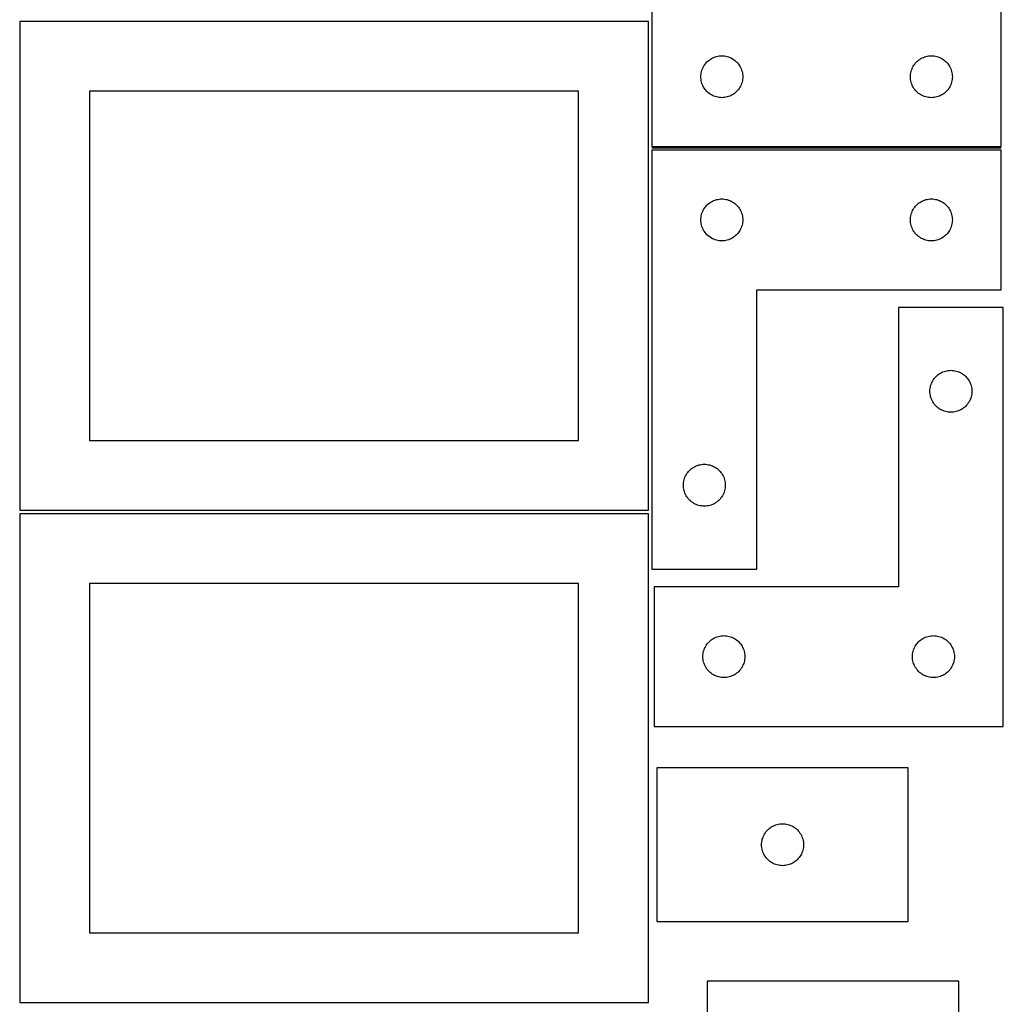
# Model space of a CAD drawing. Header units: millimetres. Extents: x 7 to 1243, y 7 to 2493.
# Tile 15 of 19: x 821 to 1243, y 1275 to 1698. Entities that reach past the tile are written whole.
import ezdxf

# ---------------------------------------------------------------- set-up
doc = ezdxf.new("R2010")
doc.units = ezdxf.units.MM
doc.layers.add('COMMON', color=5, linetype='CONTINUOUS', true_color=0x0000ff)
doc.layers.add('CUT', color=7, linetype='CONTINUOUS', true_color=0x000000)

msp = doc.modelspace()

# ---------------------------------------------------------------- linework, layer by layer
at = {"layer": 'COMMON'}
msp.add_line((1242.604729, 1642.658598), (1092.604729, 1642.658598), dxfattribs=at)
at = {"layer": 'CUT'}
for p, q in [((1242.604729, 1643.408598), (1242.604729, 1823.408598)), ((1092.604729, 1703.408598), (1092.604729, 1643.408598)), ((1091.08374, 1697.167755), (821.08374, 1697.167755)), ((821.08374, 1697.167755), (821.08374, 1487.167755)), ((1091.08374, 1487.167755), (1091.08374, 1697.167755)), ((1115.838171, 1679.34271), (1116.240768, 1679.772559)), ((1116.240768, 1679.772559), (1116.670617, 1680.175156)), ((1116.670617, 1680.175156), (1117.125876, 1680.548778)), ((1117.125876, 1680.548778), (1117.604597, 1680.891824)), ((1117.604597, 1680.891824), (1118.104729, 1681.202826)), ((1118.104729, 1681.202826), (1118.624131, 1681.480452)), ((1118.624131, 1681.480452), (1119.160578, 1681.723513)), ((1119.160578, 1681.723513), (1119.711774, 1681.930969)), ((1119.711774, 1681.930969), (1120.275358, 1682.10193)), ((1120.275358, 1682.10193), (1120.848916, 1682.235665)), ((1120.848916, 1682.235665), (1121.429993, 1682.331601)), ((1121.429993, 1682.331601), (1122.016101, 1682.389328)), ((1122.016101, 1682.389328), (1122.604729, 1682.408598)), ((1122.604729, 1682.408598), (1123.193357, 1682.389328)), ((1123.193357, 1682.389328), (1123.779465, 1682.331601)), ((1123.779465, 1682.331601), (1124.360542, 1682.235665)), ((1124.360542, 1682.235665), (1124.934101, 1682.10193)), ((1124.934101, 1682.10193), (1125.497684, 1681.930969)), ((1125.497684, 1681.930969), (1126.04888, 1681.723513)), ((1126.04888, 1681.723513), (1126.585327, 1681.480452)), ((1126.585327, 1681.480452), (1127.104729, 1681.202826)), ((1127.104729, 1681.202826), (1127.604861, 1680.891824)), ((1127.604861, 1680.891824), (1128.083582, 1680.548778)), ((1128.083582, 1680.548778), (1128.538841, 1680.175156)), ((1128.538841, 1680.175156), (1128.96869, 1679.772559)), ((1128.96869, 1679.772559), (1129.371287, 1679.34271)), ((1205.838171, 1679.34271), (1206.240768, 1679.772559)), ((1206.240768, 1679.772559), (1206.670617, 1680.175156)), ((1206.670617, 1680.175156), (1207.125876, 1680.548778)), ((1207.125876, 1680.548778), (1207.604597, 1680.891824)), ((1207.604597, 1680.891824), (1208.104729, 1681.202826)), ((1208.104729, 1681.202826), (1208.624131, 1681.480452)), ((1208.624131, 1681.480452), (1209.160578, 1681.723513)), ((1209.160578, 1681.723513), (1209.711774, 1681.930969)), ((1209.711774, 1681.930969), (1210.275358, 1682.10193)), ((1210.275358, 1682.10193), (1210.848916, 1682.235665)), ((1210.848916, 1682.235665), (1211.429993, 1682.331601)), ((1211.429993, 1682.331601), (1212.016101, 1682.389328)), ((1212.016101, 1682.389328), (1212.604729, 1682.408598)), ((1212.604729, 1682.408598), (1213.193357, 1682.389328)), ((1213.193357, 1682.389328), (1213.779465, 1682.331601)), ((1213.779465, 1682.331601), (1214.360542, 1682.235665)), ((1214.360542, 1682.235665), (1214.934101, 1682.10193)), ((1214.934101, 1682.10193), (1215.497684, 1681.930969)), ((1215.497684, 1681.930969), (1216.04888, 1681.723513)), ((1216.04888, 1681.723513), (1216.585327, 1681.480452)), ((1216.585327, 1681.480452), (1217.104729, 1681.202826)), ((1217.104729, 1681.202826), (1217.604861, 1680.891824)), ((1217.604861, 1680.891824), (1218.083582, 1680.548778)), ((1218.083582, 1680.548778), (1218.538841, 1680.175156)), ((1218.538841, 1680.175156), (1218.96869, 1679.772559)), ((1218.96869, 1679.772559), (1219.371287, 1679.34271)), ((1113.777662, 1675.164411), (1113.911397, 1675.737969)), ((1113.911397, 1675.737969), (1114.082358, 1676.301553)), ((1114.082358, 1676.301553), (1114.289813, 1676.852749)), ((1114.289813, 1676.852749), (1114.532874, 1677.389196)), ((1114.532874, 1677.389196), (1114.810501, 1677.908598)), ((1114.810501, 1677.908598), (1115.121503, 1678.40873)), ((1115.121503, 1678.40873), (1115.464549, 1678.88745)), ((1115.464549, 1678.88745), (1115.838171, 1679.34271)), ((1129.371287, 1679.34271), (1129.744909, 1678.88745)), ((1129.744909, 1678.88745), (1130.087956, 1678.40873)), ((1130.087956, 1678.40873), (1130.398958, 1677.908598)), ((1130.398958, 1677.908598), (1130.676584, 1677.389196)), ((1130.676584, 1677.389196), (1130.919645, 1676.852749)), ((1130.919645, 1676.852749), (1131.1271, 1676.301553)), ((1131.1271, 1676.301553), (1131.298062, 1675.737969)), ((1131.298062, 1675.737969), (1131.431797, 1675.164411)), ((1203.777662, 1675.164411), (1203.911397, 1675.737969)), ((1203.911397, 1675.737969), (1204.082358, 1676.301553)), ((1204.082358, 1676.301553), (1204.289813, 1676.852749)), ((1204.289813, 1676.852749), (1204.532874, 1677.389196)), ((1204.532874, 1677.389196), (1204.810501, 1677.908598)), ((1204.810501, 1677.908598), (1205.121503, 1678.40873)), ((1205.121503, 1678.40873), (1205.464549, 1678.88745)), ((1205.464549, 1678.88745), (1205.838171, 1679.34271)), ((1219.371287, 1679.34271), (1219.744909, 1678.88745)), ((1219.744909, 1678.88745), (1220.087956, 1678.40873)), ((1220.087956, 1678.40873), (1220.398958, 1677.908598)), ((1220.398958, 1677.908598), (1220.676584, 1677.389196)), ((1220.676584, 1677.389196), (1220.919645, 1676.852749)), ((1220.919645, 1676.852749), (1221.1271, 1676.301553)), ((1221.1271, 1676.301553), (1221.298062, 1675.737969)), ((1221.298062, 1675.737969), (1221.431797, 1675.164411)), ((1113.604729, 1673.408598), (1113.623999, 1673.997226)), ((1113.623999, 1672.819969), (1113.604729, 1673.408598)), ((1113.623999, 1673.997226), (1113.681725, 1674.583333)), ((1113.681725, 1672.233862), (1113.623999, 1672.819969)), ((1113.681725, 1674.583333), (1113.777662, 1675.164411)), ((1113.777662, 1671.652785), (1113.681725, 1672.233862)), ((1113.911397, 1671.079226), (1113.777662, 1671.652785)), ((1114.082358, 1670.515642), (1113.911397, 1671.079226)), ((1131.298062, 1671.079226), (1131.1271, 1670.515642)), ((1131.431797, 1671.652785), (1131.298062, 1671.079226)), ((1131.431797, 1675.164411), (1131.527733, 1674.583333)), ((1131.527733, 1672.233862), (1131.431797, 1671.652785)), ((1131.527733, 1674.583333), (1131.585459, 1673.997226)), ((1131.585459, 1672.819969), (1131.527733, 1672.233862)), ((1131.585459, 1673.997226), (1131.604729, 1673.408598)), ((1131.604729, 1673.408598), (1131.585459, 1672.819969)), ((1203.604729, 1673.408598), (1203.623999, 1673.997226)), ((1203.623999, 1672.819969), (1203.604729, 1673.408598)), ((1203.623999, 1673.997226), (1203.681725, 1674.583333)), ((1203.681725, 1672.233862), (1203.623999, 1672.819969)), ((1203.681725, 1674.583333), (1203.777662, 1675.164411)), ((1203.777662, 1671.652785), (1203.681725, 1672.233862)), ((1203.911397, 1671.079226), (1203.777662, 1671.652785)), ((1204.082358, 1670.515642), (1203.911397, 1671.079226)), ((1221.298062, 1671.079226), (1221.1271, 1670.515642)), ((1221.431797, 1671.652785), (1221.298062, 1671.079226)), ((1221.431797, 1675.164411), (1221.527733, 1674.583333)), ((1221.527733, 1672.233862), (1221.431797, 1671.652785)), ((1221.527733, 1674.583333), (1221.585459, 1673.997226)), ((1221.585459, 1672.819969), (1221.527733, 1672.233862)), ((1221.585459, 1673.997226), (1221.604729, 1673.408598)), ((1221.604729, 1673.408598), (1221.585459, 1672.819969)), ((1061.08374, 1667.167755), (851.08374, 1667.167755)), ((851.08374, 1667.167755), (851.08374, 1517.167755)), ((1061.08374, 1517.167755), (1061.08374, 1667.167755)), ((1114.289813, 1669.964447), (1114.082358, 1670.515642)), ((1114.532874, 1669.427999), (1114.289813, 1669.964447)), ((1114.810501, 1668.908598), (1114.532874, 1669.427999)), ((1115.121503, 1668.408466), (1114.810501, 1668.908598)), ((1115.464549, 1667.929745), (1115.121503, 1668.408466)), ((1115.838171, 1667.474485), (1115.464549, 1667.929745)), ((1116.240768, 1667.044637), (1115.838171, 1667.474485)), ((1116.670617, 1666.642039), (1116.240768, 1667.044637)), ((1128.96869, 1667.044637), (1128.538841, 1666.642039)), ((1129.371287, 1667.474485), (1128.96869, 1667.044637)), ((1129.744909, 1667.929745), (1129.371287, 1667.474485)), ((1130.087956, 1668.408466), (1129.744909, 1667.929745)), ((1130.398958, 1668.908598), (1130.087956, 1668.408466)), ((1130.676584, 1669.427999), (1130.398958, 1668.908598)), ((1130.919645, 1669.964447), (1130.676584, 1669.427999)), ((1131.1271, 1670.515642), (1130.919645, 1669.964447)), ((1204.289813, 1669.964447), (1204.082358, 1670.515642)), ((1204.532874, 1669.427999), (1204.289813, 1669.964447)), ((1204.810501, 1668.908598), (1204.532874, 1669.427999)), ((1205.121503, 1668.408466), (1204.810501, 1668.908598)), ((1205.464549, 1667.929745), (1205.121503, 1668.408466)), ((1205.838171, 1667.474485), (1205.464549, 1667.929745)), ((1206.240768, 1667.044637), (1205.838171, 1667.474485)), ((1206.670617, 1666.642039), (1206.240768, 1667.044637)), ((1218.96869, 1667.044637), (1218.538841, 1666.642039)), ((1219.371287, 1667.474485), (1218.96869, 1667.044637)), ((1219.744909, 1667.929745), (1219.371287, 1667.474485)), ((1220.087956, 1668.408466), (1219.744909, 1667.929745)), ((1220.398958, 1668.908598), (1220.087956, 1668.408466)), ((1220.676584, 1669.427999), (1220.398958, 1668.908598)), ((1220.919645, 1669.964447), (1220.676584, 1669.427999)), ((1221.1271, 1670.515642), (1220.919645, 1669.964447)), ((1117.125876, 1666.268418), (1116.670617, 1666.642039)), ((1117.604597, 1665.925371), (1117.125876, 1666.268418)), ((1118.104729, 1665.614369), (1117.604597, 1665.925371)), ((1118.624131, 1665.336743), (1118.104729, 1665.614369)), ((1119.160578, 1665.093682), (1118.624131, 1665.336743)), ((1119.711774, 1664.886226), (1119.160578, 1665.093682)), ((1120.275358, 1664.715265), (1119.711774, 1664.886226)), ((1120.848916, 1664.58153), (1120.275358, 1664.715265)), ((1121.429993, 1664.485594), (1120.848916, 1664.58153)), ((1122.016101, 1664.427867), (1121.429993, 1664.485594)), ((1122.604729, 1664.408598), (1122.016101, 1664.427867)), ((1123.193357, 1664.427867), (1122.604729, 1664.408598)), ((1123.779465, 1664.485594), (1123.193357, 1664.427867)), ((1124.360542, 1664.58153), (1123.779465, 1664.485594)), ((1124.934101, 1664.715265), (1124.360542, 1664.58153)), ((1125.497684, 1664.886226), (1124.934101, 1664.715265)), ((1126.04888, 1665.093682), (1125.497684, 1664.886226)), ((1126.585327, 1665.336743), (1126.04888, 1665.093682)), ((1127.104729, 1665.614369), (1126.585327, 1665.336743)), ((1127.604861, 1665.925371), (1127.104729, 1665.614369)), ((1128.083582, 1666.268418), (1127.604861, 1665.925371)), ((1128.538841, 1666.642039), (1128.083582, 1666.268418)), ((1207.125876, 1666.268418), (1206.670617, 1666.642039)), ((1207.604597, 1665.925371), (1207.125876, 1666.268418)), ((1208.104729, 1665.614369), (1207.604597, 1665.925371)), ((1208.624131, 1665.336743), (1208.104729, 1665.614369)), ((1209.160578, 1665.093682), (1208.624131, 1665.336743)), ((1209.711774, 1664.886226), (1209.160578, 1665.093682)), ((1210.275358, 1664.715265), (1209.711774, 1664.886226)), ((1210.848916, 1664.58153), (1210.275358, 1664.715265)), ((1211.429993, 1664.485594), (1210.848916, 1664.58153)), ((1212.016101, 1664.427867), (1211.429993, 1664.485594)), ((1212.604729, 1664.408598), (1212.016101, 1664.427867)), ((1213.193357, 1664.427867), (1212.604729, 1664.408598)), ((1213.779465, 1664.485594), (1213.193357, 1664.427867)), ((1214.360542, 1664.58153), (1213.779465, 1664.485594)), ((1214.934101, 1664.715265), (1214.360542, 1664.58153)), ((1215.497684, 1664.886226), (1214.934101, 1664.715265)), ((1216.04888, 1665.093682), (1215.497684, 1664.886226)), ((1216.585327, 1665.336743), (1216.04888, 1665.093682)), ((1217.104729, 1665.614369), (1216.585327, 1665.336743)), ((1217.604861, 1665.925371), (1217.104729, 1665.614369)), ((1218.083582, 1666.268418), (1217.604861, 1665.925371)), ((1218.538841, 1666.642039), (1218.083582, 1666.268418)), ((1092.604729, 1643.408598), (1242.604729, 1643.408598)), ((1092.604729, 1641.908597), (1092.604729, 1461.908597)), ((1242.604729, 1641.908597), (1092.604729, 1641.908597)), ((1242.604729, 1581.908597), (1242.604729, 1641.908597)), ((1119.160578, 1620.223512), (1119.711774, 1620.430968)), ((1119.711774, 1620.430968), (1120.275358, 1620.601929)), ((1120.275358, 1620.601929), (1120.848916, 1620.735664)), ((1120.848916, 1620.735664), (1121.429993, 1620.8316)), ((1121.429993, 1620.8316), (1122.016101, 1620.889327)), ((1122.016101, 1620.889327), (1122.604729, 1620.908597)), ((1122.604729, 1620.908597), (1123.193357, 1620.889327)), ((1123.193357, 1620.889327), (1123.779465, 1620.8316)), ((1123.779465, 1620.8316), (1124.360542, 1620.735664)), ((1124.360542, 1620.735664), (1124.934101, 1620.601929)), ((1124.934101, 1620.601929), (1125.497684, 1620.430968)), ((1125.497684, 1620.430968), (1126.04888, 1620.223512)), ((1209.160578, 1620.223512), (1209.711774, 1620.430968)), ((1209.711774, 1620.430968), (1210.275358, 1620.601929)), ((1210.275358, 1620.601929), (1210.848916, 1620.735664)), ((1210.848916, 1620.735664), (1211.429993, 1620.8316)), ((1211.429993, 1620.8316), (1212.016101, 1620.889327)), ((1212.016101, 1620.889327), (1212.604729, 1620.908597)), ((1212.604729, 1620.908597), (1213.193357, 1620.889327)), ((1213.193357, 1620.889327), (1213.779465, 1620.8316)), ((1213.779465, 1620.8316), (1214.360542, 1620.735664)), ((1214.360542, 1620.735664), (1214.934101, 1620.601929)), ((1214.934101, 1620.601929), (1215.497684, 1620.430968)), ((1215.497684, 1620.430968), (1216.04888, 1620.223512)), ((1114.532874, 1615.889195), (1114.810501, 1616.408597)), ((1114.810501, 1616.408597), (1115.121503, 1616.908729)), ((1115.121503, 1616.908729), (1115.464549, 1617.387449)), ((1115.464549, 1617.387449), (1115.838171, 1617.842709)), ((1115.838171, 1617.842709), (1116.240768, 1618.272558)), ((1116.240768, 1618.272558), (1116.670617, 1618.675155)), ((1116.670617, 1618.675155), (1117.125876, 1619.048777)), ((1117.125876, 1619.048777), (1117.604597, 1619.391823)), ((1117.604597, 1619.391823), (1118.104729, 1619.702825)), ((1118.104729, 1619.702825), (1118.624131, 1619.980451)), ((1118.624131, 1619.980451), (1119.160578, 1620.223512)), ((1126.04888, 1620.223512), (1126.585327, 1619.980451)), ((1126.585327, 1619.980451), (1127.104729, 1619.702825)), ((1127.104729, 1619.702825), (1127.604861, 1619.391823)), ((1127.604861, 1619.391823), (1128.083582, 1619.048777)), ((1128.083582, 1619.048777), (1128.538841, 1618.675155)), ((1128.538841, 1618.675155), (1128.96869, 1618.272558)), ((1128.96869, 1618.272558), (1129.371287, 1617.842709)), ((1129.371287, 1617.842709), (1129.744909, 1617.387449)), ((1129.744909, 1617.387449), (1130.087956, 1616.908729)), ((1130.087956, 1616.908729), (1130.398958, 1616.408597)), ((1130.398958, 1616.408597), (1130.676584, 1615.889195)), ((1204.532874, 1615.889195), (1204.810501, 1616.408597)), ((1204.810501, 1616.408597), (1205.121503, 1616.908729)), ((1205.121503, 1616.908729), (1205.464549, 1617.387449)), ((1205.464549, 1617.387449), (1205.838171, 1617.842709)), ((1205.838171, 1617.842709), (1206.240768, 1618.272558)), ((1206.240768, 1618.272558), (1206.670617, 1618.675155)), ((1206.670617, 1618.675155), (1207.125876, 1619.048777)), ((1207.125876, 1619.048777), (1207.604597, 1619.391823)), ((1207.604597, 1619.391823), (1208.104729, 1619.702825)), ((1208.104729, 1619.702825), (1208.624131, 1619.980451)), ((1208.624131, 1619.980451), (1209.160578, 1620.223512)), ((1216.04888, 1620.223512), (1216.585327, 1619.980451)), ((1216.585327, 1619.980451), (1217.104729, 1619.702825)), ((1217.104729, 1619.702825), (1217.604861, 1619.391823)), ((1217.604861, 1619.391823), (1218.083582, 1619.048777)), ((1218.083582, 1619.048777), (1218.538841, 1618.675155)), ((1218.538841, 1618.675155), (1218.96869, 1618.272558)), ((1218.96869, 1618.272558), (1219.371287, 1617.842709)), ((1219.371287, 1617.842709), (1219.744909, 1617.387449)), ((1219.744909, 1617.387449), (1220.087956, 1616.908729)), ((1220.087956, 1616.908729), (1220.398958, 1616.408597)), ((1220.398958, 1616.408597), (1220.676584, 1615.889195)), ((1113.604729, 1611.908597), (1113.623999, 1612.497225)), ((1113.623999, 1611.319968), (1113.604729, 1611.908597)), ((1113.623999, 1612.497225), (1113.681725, 1613.083332)), ((1113.681725, 1613.083332), (1113.777662, 1613.66441)), ((1113.777662, 1613.66441), (1113.911397, 1614.237968)), ((1113.911397, 1614.237968), (1114.082358, 1614.801552)), ((1114.082358, 1614.801552), (1114.289813, 1615.352748)), ((1114.289813, 1615.352748), (1114.532874, 1615.889195)), ((1130.676584, 1615.889195), (1130.919645, 1615.352748)), ((1130.919645, 1615.352748), (1131.1271, 1614.801552)), ((1131.1271, 1614.801552), (1131.298062, 1614.237968)), ((1131.298062, 1614.237968), (1131.431797, 1613.66441)), ((1131.431797, 1613.66441), (1131.527733, 1613.083332)), ((1131.527733, 1613.083332), (1131.585459, 1612.497225)), ((1131.585459, 1612.497225), (1131.604729, 1611.908597)), ((1131.604729, 1611.908597), (1131.585459, 1611.319968)), ((1203.604729, 1611.908597), (1203.623999, 1612.497225)), ((1203.623999, 1611.319968), (1203.604729, 1611.908597)), ((1203.623999, 1612.497225), (1203.681725, 1613.083332)), ((1203.681725, 1613.083332), (1203.777662, 1613.66441)), ((1203.777662, 1613.66441), (1203.911397, 1614.237968)), ((1203.911397, 1614.237968), (1204.082358, 1614.801552)), ((1204.082358, 1614.801552), (1204.289813, 1615.352748)), ((1204.289813, 1615.352748), (1204.532874, 1615.889195)), ((1220.676584, 1615.889195), (1220.919645, 1615.352748)), ((1220.919645, 1615.352748), (1221.1271, 1614.801552)), ((1221.1271, 1614.801552), (1221.298062, 1614.237968)), ((1221.298062, 1614.237968), (1221.431797, 1613.66441)), ((1221.431797, 1613.66441), (1221.527733, 1613.083332)), ((1221.527733, 1613.083332), (1221.585459, 1612.497225)), ((1221.585459, 1612.497225), (1221.604729, 1611.908597)), ((1221.604729, 1611.908597), (1221.585459, 1611.319968)), ((1113.681725, 1610.733861), (1113.623999, 1611.319968)), ((1113.777662, 1610.152784), (1113.681725, 1610.733861)), ((1113.911397, 1609.579225), (1113.777662, 1610.152784)), ((1114.082358, 1609.015641), (1113.911397, 1609.579225)), ((1114.289813, 1608.464446), (1114.082358, 1609.015641)), ((1114.532874, 1607.927998), (1114.289813, 1608.464446)), ((1114.810501, 1607.408597), (1114.532874, 1607.927998)), ((1130.676584, 1607.927998), (1130.398958, 1607.408597)), ((1130.919645, 1608.464446), (1130.676584, 1607.927998)), ((1131.1271, 1609.015641), (1130.919645, 1608.464446)), ((1131.298062, 1609.579225), (1131.1271, 1609.015641)), ((1131.431797, 1610.152784), (1131.298062, 1609.579225)), ((1131.527733, 1610.733861), (1131.431797, 1610.152784)), ((1131.585459, 1611.319968), (1131.527733, 1610.733861)), ((1203.681725, 1610.733861), (1203.623999, 1611.319968)), ((1203.777662, 1610.152784), (1203.681725, 1610.733861)), ((1203.911397, 1609.579225), (1203.777662, 1610.152784)), ((1204.082358, 1609.015641), (1203.911397, 1609.579225)), ((1204.289813, 1608.464446), (1204.082358, 1609.015641)), ((1204.532874, 1607.927998), (1204.289813, 1608.464446)), ((1204.810501, 1607.408597), (1204.532874, 1607.927998)), ((1220.676584, 1607.927998), (1220.398958, 1607.408597)), ((1220.919645, 1608.464446), (1220.676584, 1607.927998)), ((1221.1271, 1609.015641), (1220.919645, 1608.464446)), ((1221.298062, 1609.579225), (1221.1271, 1609.015641)), ((1221.431797, 1610.152784), (1221.298062, 1609.579225)), ((1221.527733, 1610.733861), (1221.431797, 1610.152784)), ((1221.585459, 1611.319968), (1221.527733, 1610.733861)), ((1115.121503, 1606.908465), (1114.810501, 1607.408597)), ((1115.464549, 1606.429744), (1115.121503, 1606.908465)), ((1115.838171, 1605.974484), (1115.464549, 1606.429744)), ((1116.240768, 1605.544636), (1115.838171, 1605.974484)), ((1116.670617, 1605.142038), (1116.240768, 1605.544636)), ((1117.125876, 1604.768417), (1116.670617, 1605.142038)), ((1117.604597, 1604.42537), (1117.125876, 1604.768417)), ((1118.104729, 1604.114368), (1117.604597, 1604.42537)), ((1118.624131, 1603.836742), (1118.104729, 1604.114368)), ((1119.160578, 1603.593681), (1118.624131, 1603.836742)), ((1119.711774, 1603.386225), (1119.160578, 1603.593681)), ((1120.275358, 1603.215264), (1119.711774, 1603.386225)), ((1125.497684, 1603.386225), (1124.934101, 1603.215264)), ((1126.04888, 1603.593681), (1125.497684, 1603.386225)), ((1126.585327, 1603.836742), (1126.04888, 1603.593681)), ((1127.104729, 1604.114368), (1126.585327, 1603.836742)), ((1127.604861, 1604.42537), (1127.104729, 1604.114368)), ((1128.083582, 1604.768417), (1127.604861, 1604.42537)), ((1128.538841, 1605.142038), (1128.083582, 1604.768417)), ((1128.96869, 1605.544636), (1128.538841, 1605.142038)), ((1129.371287, 1605.974484), (1128.96869, 1605.544636)), ((1129.744909, 1606.429744), (1129.371287, 1605.974484)), ((1130.087956, 1606.908465), (1129.744909, 1606.429744)), ((1130.398958, 1607.408597), (1130.087956, 1606.908465)), ((1205.121503, 1606.908465), (1204.810501, 1607.408597)), ((1205.464549, 1606.429744), (1205.121503, 1606.908465)), ((1205.838171, 1605.974484), (1205.464549, 1606.429744)), ((1206.240768, 1605.544636), (1205.838171, 1605.974484)), ((1206.670617, 1605.142038), (1206.240768, 1605.544636)), ((1207.125876, 1604.768417), (1206.670617, 1605.142038)), ((1207.604597, 1604.42537), (1207.125876, 1604.768417)), ((1208.104729, 1604.114368), (1207.604597, 1604.42537)), ((1208.624131, 1603.836742), (1208.104729, 1604.114368)), ((1209.160578, 1603.593681), (1208.624131, 1603.836742)), ((1209.711774, 1603.386225), (1209.160578, 1603.593681)), ((1210.275358, 1603.215264), (1209.711774, 1603.386225)), ((1215.497684, 1603.386225), (1214.934101, 1603.215264)), ((1216.04888, 1603.593681), (1215.497684, 1603.386225)), ((1216.585327, 1603.836742), (1216.04888, 1603.593681)), ((1217.104729, 1604.114368), (1216.585327, 1603.836742)), ((1217.604861, 1604.42537), (1217.104729, 1604.114368)), ((1218.083582, 1604.768417), (1217.604861, 1604.42537)), ((1218.538841, 1605.142038), (1218.083582, 1604.768417)), ((1218.96869, 1605.544636), (1218.538841, 1605.142038)), ((1219.371287, 1605.974484), (1218.96869, 1605.544636)), ((1219.744909, 1606.429744), (1219.371287, 1605.974484)), ((1220.087956, 1606.908465), (1219.744909, 1606.429744)), ((1220.398958, 1607.408597), (1220.087956, 1606.908465)), ((1120.848916, 1603.081529), (1120.275358, 1603.215264)), ((1121.429993, 1602.985593), (1120.848916, 1603.081529)), ((1122.016101, 1602.927866), (1121.429993, 1602.985593)), ((1122.604729, 1602.908597), (1122.016101, 1602.927866)), ((1123.193357, 1602.927866), (1122.604729, 1602.908597)), ((1123.779465, 1602.985593), (1123.193357, 1602.927866)), ((1124.360542, 1603.081529), (1123.779465, 1602.985593)), ((1124.934101, 1603.215264), (1124.360542, 1603.081529)), ((1210.848916, 1603.081529), (1210.275358, 1603.215264)), ((1211.429993, 1602.985593), (1210.848916, 1603.081529)), ((1212.016101, 1602.927866), (1211.429993, 1602.985593)), ((1212.604729, 1602.908597), (1212.016101, 1602.927866)), ((1213.193357, 1602.927866), (1212.604729, 1602.908597)), ((1213.779465, 1602.985593), (1213.193357, 1602.927866)), ((1214.360542, 1603.081529), (1213.779465, 1602.985593)), ((1214.934101, 1603.215264), (1214.360542, 1603.081529)), ((1137.604729, 1461.908597), (1137.604729, 1581.908597)), ((1137.604729, 1581.908597), (1242.604729, 1581.908597)), ((1243.488337, 1574.278475), (1198.488337, 1574.278475)), ((1198.488337, 1574.278475), (1198.488337, 1454.278475)), ((1243.488337, 1394.278475), (1243.488337, 1574.278475)), ((1213.848157, 1543.757327), (1214.221779, 1544.212587)), ((1214.221779, 1544.212587), (1214.624376, 1544.642436)), ((1214.624376, 1544.642436), (1215.054225, 1545.045033)), ((1215.054225, 1545.045033), (1215.509484, 1545.418655)), ((1215.509484, 1545.418655), (1215.988205, 1545.761701)), ((1215.988205, 1545.761701), (1216.488337, 1546.072703)), ((1216.488337, 1546.072703), (1217.007739, 1546.350329)), ((1217.007739, 1546.350329), (1217.544186, 1546.59339)), ((1217.544186, 1546.59339), (1218.095382, 1546.800846)), ((1218.095382, 1546.800846), (1218.658965, 1546.971807)), ((1218.658965, 1546.971807), (1219.232524, 1547.105542)), ((1219.232524, 1547.105542), (1219.813601, 1547.201478)), ((1219.813601, 1547.201478), (1220.399709, 1547.259205)), ((1220.399709, 1547.259205), (1220.988337, 1547.278475)), ((1220.988337, 1547.278475), (1221.576965, 1547.259205)), ((1221.576965, 1547.259205), (1222.163073, 1547.201478)), ((1222.163073, 1547.201478), (1222.74415, 1547.105542)), ((1222.74415, 1547.105542), (1223.317708, 1546.971807)), ((1223.317708, 1546.971807), (1223.881292, 1546.800846)), ((1223.881292, 1546.800846), (1224.432488, 1546.59339)), ((1224.432488, 1546.59339), (1224.968935, 1546.350329)), ((1224.968935, 1546.350329), (1225.488337, 1546.072703)), ((1225.488337, 1546.072703), (1225.988469, 1545.761701)), ((1225.988469, 1545.761701), (1226.46719, 1545.418655)), ((1226.46719, 1545.418655), (1226.922449, 1545.045033)), ((1226.922449, 1545.045033), (1227.352298, 1544.642436)), ((1227.352298, 1544.642436), (1227.754895, 1544.212587)), ((1227.754895, 1544.212587), (1228.128517, 1543.757327)), ((1212.065333, 1539.45321), (1212.161269, 1540.034287)), ((1212.161269, 1540.034287), (1212.295004, 1540.607846)), ((1212.295004, 1540.607846), (1212.465966, 1541.17143)), ((1212.465966, 1541.17143), (1212.673421, 1541.722625)), ((1212.673421, 1541.722625), (1212.916482, 1542.259073)), ((1212.916482, 1542.259073), (1213.194108, 1542.778475)), ((1213.194108, 1542.778475), (1213.50511, 1543.278607)), ((1213.50511, 1543.278607), (1213.848157, 1543.757327)), ((1228.128517, 1543.757327), (1228.471563, 1543.278607)), ((1228.471563, 1543.278607), (1228.782566, 1542.778475)), ((1228.782566, 1542.778475), (1229.060192, 1542.259073)), ((1229.060192, 1542.259073), (1229.303253, 1541.722625)), ((1229.303253, 1541.722625), (1229.510708, 1541.17143)), ((1229.510708, 1541.17143), (1229.681669, 1540.607846)), ((1229.681669, 1540.607846), (1229.815404, 1540.034287)), ((1229.815404, 1540.034287), (1229.911341, 1539.45321)), ((1211.988337, 1538.278475), (1212.007607, 1538.867103)), ((1212.007607, 1537.689846), (1211.988337, 1538.278475)), ((1212.007607, 1538.867103), (1212.065333, 1539.45321)), ((1212.065333, 1537.103739), (1212.007607, 1537.689846)), ((1212.161269, 1536.522662), (1212.065333, 1537.103739)), ((1212.295004, 1535.949103), (1212.161269, 1536.522662)), ((1212.465966, 1535.385519), (1212.295004, 1535.949103)), ((1229.681669, 1535.949103), (1229.510708, 1535.385519)), ((1229.815404, 1536.522662), (1229.681669, 1535.949103)), ((1229.911341, 1537.103739), (1229.815404, 1536.522662)), ((1229.911341, 1539.45321), (1229.969067, 1538.867103)), ((1229.969067, 1537.689846), (1229.911341, 1537.103739)), ((1229.969067, 1538.867103), (1229.988337, 1538.278475)), ((1229.988337, 1538.278475), (1229.969067, 1537.689846)), ((1212.673421, 1534.834324), (1212.465966, 1535.385519)), ((1212.916482, 1534.297876), (1212.673421, 1534.834324)), ((1213.194108, 1533.778475), (1212.916482, 1534.297876)), ((1213.50511, 1533.278342), (1213.194108, 1533.778475)), ((1213.848157, 1532.799622), (1213.50511, 1533.278342)), ((1214.221779, 1532.344362), (1213.848157, 1532.799622)), ((1214.624376, 1531.914513), (1214.221779, 1532.344362)), ((1215.054225, 1531.511916), (1214.624376, 1531.914513)), ((1215.509484, 1531.138294), (1215.054225, 1531.511916)), ((1226.922449, 1531.511916), (1226.46719, 1531.138294)), ((1227.352298, 1531.914513), (1226.922449, 1531.511916)), ((1227.754895, 1532.344362), (1227.352298, 1531.914513)), ((1228.128517, 1532.799622), (1227.754895, 1532.344362)), ((1228.471563, 1533.278342), (1228.128517, 1532.799622)), ((1228.782566, 1533.778475), (1228.471563, 1533.278342)), ((1229.060192, 1534.297876), (1228.782566, 1533.778475)), ((1229.303253, 1534.834324), (1229.060192, 1534.297876)), ((1229.510708, 1535.385519), (1229.303253, 1534.834324)), ((1215.988205, 1530.795248), (1215.509484, 1531.138294)), ((1216.488337, 1530.484246), (1215.988205, 1530.795248)), ((1217.007739, 1530.20662), (1216.488337, 1530.484246)), ((1217.544186, 1529.963559), (1217.007739, 1530.20662)), ((1218.095382, 1529.756103), (1217.544186, 1529.963559)), ((1218.658965, 1529.585142), (1218.095382, 1529.756103)), ((1219.232524, 1529.451407), (1218.658965, 1529.585142)), ((1219.813601, 1529.355471), (1219.232524, 1529.451407)), ((1220.399709, 1529.297744), (1219.813601, 1529.355471)), ((1220.988337, 1529.278475), (1220.399709, 1529.297744)), ((1221.576965, 1529.297744), (1220.988337, 1529.278475)), ((1222.163073, 1529.355471), (1221.576965, 1529.297744)), ((1222.74415, 1529.451407), (1222.163073, 1529.355471)), ((1223.317708, 1529.585142), (1222.74415, 1529.451407)), ((1223.881292, 1529.756103), (1223.317708, 1529.585142)), ((1224.432488, 1529.963559), (1223.881292, 1529.756103)), ((1224.968935, 1530.20662), (1224.432488, 1529.963559)), ((1225.488337, 1530.484246), (1224.968935, 1530.20662)), ((1225.988469, 1530.795248), (1225.488337, 1530.484246)), ((1226.46719, 1531.138294), (1225.988469, 1530.795248)), ((851.08374, 1517.167755), (1061.08374, 1517.167755)), ((1111.124131, 1505.980451), (1111.660578, 1506.223512)), ((1111.660578, 1506.223512), (1112.211774, 1506.430968)), ((1112.211774, 1506.430968), (1112.775358, 1506.601929)), ((1112.775358, 1506.601929), (1113.348916, 1506.735664)), ((1113.348916, 1506.735664), (1113.929993, 1506.8316)), ((1113.929993, 1506.8316), (1114.516101, 1506.889327)), ((1114.516101, 1506.889327), (1115.104729, 1506.908597)), ((1115.104729, 1506.908597), (1115.693357, 1506.889327)), ((1115.693357, 1506.889327), (1116.279465, 1506.8316)), ((1116.279465, 1506.8316), (1116.860542, 1506.735664)), ((1116.860542, 1506.735664), (1117.434101, 1506.601929)), ((1117.434101, 1506.601929), (1117.997684, 1506.430968)), ((1117.997684, 1506.430968), (1118.54888, 1506.223512)), ((1118.54888, 1506.223512), (1119.085327, 1505.980451)), ((1106.789813, 1501.352748), (1107.032874, 1501.889195)), ((1107.032874, 1501.889195), (1107.310501, 1502.408597)), ((1107.310501, 1502.408597), (1107.621503, 1502.908729)), ((1107.621503, 1502.908729), (1107.964549, 1503.387449)), ((1107.964549, 1503.387449), (1108.338171, 1503.842709)), ((1108.338171, 1503.842709), (1108.740768, 1504.272558)), ((1108.740768, 1504.272558), (1109.170617, 1504.675155)), ((1109.170617, 1504.675155), (1109.625876, 1505.048777)), ((1109.625876, 1505.048777), (1110.104597, 1505.391823)), ((1110.104597, 1505.391823), (1110.604729, 1505.702825)), ((1110.604729, 1505.702825), (1111.124131, 1505.980451)), ((1119.085327, 1505.980451), (1119.604729, 1505.702825)), ((1119.604729, 1505.702825), (1120.104861, 1505.391823)), ((1120.104861, 1505.391823), (1120.583582, 1505.048777)), ((1120.583582, 1505.048777), (1121.038841, 1504.675155)), ((1121.038841, 1504.675155), (1121.46869, 1504.272558)), ((1121.46869, 1504.272558), (1121.871287, 1503.842709)), ((1121.871287, 1503.842709), (1122.244909, 1503.387449)), ((1122.244909, 1503.387449), (1122.587956, 1502.908729)), ((1122.587956, 1502.908729), (1122.898958, 1502.408597)), ((1122.898958, 1502.408597), (1123.176584, 1501.889195)), ((1123.176584, 1501.889195), (1123.419645, 1501.352748)), ((1106.104729, 1497.908597), (1106.123999, 1498.497225)), ((1106.123999, 1497.319968), (1106.104729, 1497.908597)), ((1106.123999, 1498.497225), (1106.181725, 1499.083332)), ((1106.181725, 1499.083332), (1106.277662, 1499.66441)), ((1106.277662, 1499.66441), (1106.411397, 1500.237968)), ((1106.411397, 1500.237968), (1106.582358, 1500.801552)), ((1106.582358, 1500.801552), (1106.789813, 1501.352748)), ((1123.419645, 1501.352748), (1123.6271, 1500.801552)), ((1123.6271, 1500.801552), (1123.798062, 1500.237968)), ((1123.798062, 1500.237968), (1123.931797, 1499.66441)), ((1123.931797, 1499.66441), (1124.027733, 1499.083332)), ((1124.027733, 1499.083332), (1124.085459, 1498.497225)), ((1124.085459, 1498.497225), (1124.104729, 1497.908597)), ((1124.104729, 1497.908597), (1124.085459, 1497.319968)), ((1106.181725, 1496.733861), (1106.123999, 1497.319968)), ((1106.277662, 1496.152784), (1106.181725, 1496.733861)), ((1106.411397, 1495.579225), (1106.277662, 1496.152784)), ((1106.582358, 1495.015641), (1106.411397, 1495.579225)), ((1106.789813, 1494.464446), (1106.582358, 1495.015641)), ((1107.032874, 1493.927998), (1106.789813, 1494.464446)), ((1107.310501, 1493.408597), (1107.032874, 1493.927998)), ((1107.621503, 1492.908465), (1107.310501, 1493.408597)), ((1122.898958, 1493.408597), (1122.587956, 1492.908465)), ((1123.176584, 1493.927998), (1122.898958, 1493.408597)), ((1123.419645, 1494.464446), (1123.176584, 1493.927998)), ((1123.6271, 1495.015641), (1123.419645, 1494.464446)), ((1123.798062, 1495.579225), (1123.6271, 1495.015641)), ((1123.931797, 1496.152784), (1123.798062, 1495.579225)), ((1124.027733, 1496.733861), (1123.931797, 1496.152784)), ((1124.085459, 1497.319968), (1124.027733, 1496.733861)), ((1107.964549, 1492.429744), (1107.621503, 1492.908465)), ((1108.338171, 1491.974484), (1107.964549, 1492.429744)), ((1108.740768, 1491.544636), (1108.338171, 1491.974484)), ((1109.170617, 1491.142038), (1108.740768, 1491.544636)), ((1109.625876, 1490.768417), (1109.170617, 1491.142038)), ((1110.104597, 1490.42537), (1109.625876, 1490.768417)), ((1110.604729, 1490.114368), (1110.104597, 1490.42537)), ((1111.124131, 1489.836742), (1110.604729, 1490.114368)), ((1111.660578, 1489.593681), (1111.124131, 1489.836742)), ((1112.211774, 1489.386225), (1111.660578, 1489.593681)), ((1112.775358, 1489.215264), (1112.211774, 1489.386225)), ((1113.348916, 1489.081529), (1112.775358, 1489.215264)), ((1117.434101, 1489.215264), (1116.860542, 1489.081529)), ((1117.997684, 1489.386225), (1117.434101, 1489.215264)), ((1118.54888, 1489.593681), (1117.997684, 1489.386225)), ((1119.085327, 1489.836742), (1118.54888, 1489.593681)), ((1119.604729, 1490.114368), (1119.085327, 1489.836742)), ((1120.104861, 1490.42537), (1119.604729, 1490.114368)), ((1120.583582, 1490.768417), (1120.104861, 1490.42537)), ((1121.038841, 1491.142038), (1120.583582, 1490.768417)), ((1121.46869, 1491.544636), (1121.038841, 1491.142038)), ((1121.871287, 1491.974484), (1121.46869, 1491.544636)), ((1122.244909, 1492.429744), (1121.871287, 1491.974484)), ((1122.587956, 1492.908465), (1122.244909, 1492.429744)), ((821.08374, 1487.167755), (1091.08374, 1487.167755)), ((1091.08374, 1485.646759), (821.08374, 1485.646759)), ((821.08374, 1485.646759), (821.08374, 1275.646759)), ((1091.08374, 1275.646759), (1091.08374, 1485.646759)), ((1113.929993, 1488.985593), (1113.348916, 1489.081529)), ((1114.516101, 1488.927866), (1113.929993, 1488.985593)), ((1115.104729, 1488.908597), (1114.516101, 1488.927866)), ((1115.693357, 1488.927866), (1115.104729, 1488.908597)), ((1116.279465, 1488.985593), (1115.693357, 1488.927866)), ((1116.860542, 1489.081529), (1116.279465, 1488.985593)), ((1092.604729, 1461.908597), (1137.604729, 1461.908597)), ((1061.08374, 1455.646759), (851.08374, 1455.646759)), ((851.08374, 1455.646759), (851.08374, 1305.646759)), ((1061.08374, 1305.646759), (1061.08374, 1455.646759)), ((1198.488337, 1454.278475), (1093.488337, 1454.278475)), ((1093.488337, 1454.278475), (1093.488337, 1394.278475)), ((1116.348157, 1429.757327), (1116.721779, 1430.212587)), ((1116.721779, 1430.212587), (1117.124376, 1430.642436)), ((1117.124376, 1430.642436), (1117.554225, 1431.045033)), ((1117.554225, 1431.045033), (1118.009484, 1431.418655)), ((1118.009484, 1431.418655), (1118.488205, 1431.761701)), ((1118.488205, 1431.761701), (1118.988337, 1432.072703)), ((1118.988337, 1432.072703), (1119.507739, 1432.350329)), ((1119.507739, 1432.350329), (1120.044186, 1432.59339)), ((1120.044186, 1432.59339), (1120.595382, 1432.800846)), ((1120.595382, 1432.800846), (1121.158965, 1432.971807)), ((1121.158965, 1432.971807), (1121.732524, 1433.105542)), ((1121.732524, 1433.105542), (1122.313601, 1433.201478)), ((1122.313601, 1433.201478), (1122.899709, 1433.259205)), ((1122.899709, 1433.259205), (1123.488337, 1433.278475)), ((1123.488337, 1433.278475), (1124.076965, 1433.259205)), ((1124.076965, 1433.259205), (1124.663073, 1433.201478)), ((1124.663073, 1433.201478), (1125.24415, 1433.105542)), ((1125.24415, 1433.105542), (1125.817708, 1432.971807)), ((1125.817708, 1432.971807), (1126.381292, 1432.800846)), ((1126.381292, 1432.800846), (1126.932488, 1432.59339)), ((1126.932488, 1432.59339), (1127.468935, 1432.350329)), ((1127.468935, 1432.350329), (1127.988337, 1432.072703)), ((1127.988337, 1432.072703), (1128.488469, 1431.761701)), ((1128.488469, 1431.761701), (1128.96719, 1431.418655)), ((1128.96719, 1431.418655), (1129.422449, 1431.045033)), ((1129.422449, 1431.045033), (1129.852298, 1430.642436)), ((1129.852298, 1430.642436), (1130.254895, 1430.212587)), ((1130.254895, 1430.212587), (1130.628517, 1429.757327)), ((1206.348157, 1429.757327), (1206.721779, 1430.212587)), ((1206.721779, 1430.212587), (1207.124376, 1430.642436)), ((1207.124376, 1430.642436), (1207.554225, 1431.045033)), ((1207.554225, 1431.045033), (1208.009484, 1431.418655)), ((1208.009484, 1431.418655), (1208.488205, 1431.761701)), ((1208.488205, 1431.761701), (1208.988337, 1432.072703)), ((1208.988337, 1432.072703), (1209.507739, 1432.350329)), ((1209.507739, 1432.350329), (1210.044186, 1432.59339)), ((1210.044186, 1432.59339), (1210.595382, 1432.800846)), ((1210.595382, 1432.800846), (1211.158965, 1432.971807)), ((1211.158965, 1432.971807), (1211.732524, 1433.105542)), ((1211.732524, 1433.105542), (1212.313601, 1433.201478)), ((1212.313601, 1433.201478), (1212.899709, 1433.259205)), ((1212.899709, 1433.259205), (1213.488337, 1433.278475)), ((1213.488337, 1433.278475), (1214.076965, 1433.259205)), ((1214.076965, 1433.259205), (1214.663073, 1433.201478)), ((1214.663073, 1433.201478), (1215.24415, 1433.105542)), ((1215.24415, 1433.105542), (1215.817708, 1432.971807)), ((1215.817708, 1432.971807), (1216.381292, 1432.800846)), ((1216.381292, 1432.800846), (1216.932488, 1432.59339)), ((1216.932488, 1432.59339), (1217.468935, 1432.350329)), ((1217.468935, 1432.350329), (1217.988337, 1432.072703)), ((1217.988337, 1432.072703), (1218.488469, 1431.761701)), ((1218.488469, 1431.761701), (1218.96719, 1431.418655)), ((1218.96719, 1431.418655), (1219.422449, 1431.045033)), ((1219.422449, 1431.045033), (1219.852298, 1430.642436)), ((1219.852298, 1430.642436), (1220.254895, 1430.212587)), ((1220.254895, 1430.212587), (1220.628517, 1429.757327)), ((1114.565333, 1425.45321), (1114.661269, 1426.034287)), ((1114.661269, 1426.034287), (1114.795004, 1426.607846)), ((1114.795004, 1426.607846), (1114.965966, 1427.17143)), ((1114.965966, 1427.17143), (1115.173421, 1427.722625)), ((1115.173421, 1427.722625), (1115.416482, 1428.259073)), ((1115.416482, 1428.259073), (1115.694108, 1428.778475)), ((1115.694108, 1428.778475), (1116.00511, 1429.278607)), ((1116.00511, 1429.278607), (1116.348157, 1429.757327)), ((1130.628517, 1429.757327), (1130.971563, 1429.278607)), ((1130.971563, 1429.278607), (1131.282566, 1428.778475)), ((1131.282566, 1428.778475), (1131.560192, 1428.259073)), ((1131.560192, 1428.259073), (1131.803253, 1427.722625)), ((1131.803253, 1427.722625), (1132.010708, 1427.17143)), ((1132.010708, 1427.17143), (1132.181669, 1426.607846)), ((1132.181669, 1426.607846), (1132.315404, 1426.034287)), ((1132.315404, 1426.034287), (1132.411341, 1425.45321)), ((1204.565333, 1425.45321), (1204.661269, 1426.034287)), ((1204.661269, 1426.034287), (1204.795004, 1426.607846)), ((1204.795004, 1426.607846), (1204.965966, 1427.17143)), ((1204.965966, 1427.17143), (1205.173421, 1427.722625)), ((1205.173421, 1427.722625), (1205.416482, 1428.259073)), ((1205.416482, 1428.259073), (1205.694108, 1428.778475)), ((1205.694108, 1428.778475), (1206.00511, 1429.278607)), ((1206.00511, 1429.278607), (1206.348157, 1429.757327)), ((1220.628517, 1429.757327), (1220.971563, 1429.278607)), ((1220.971563, 1429.278607), (1221.282566, 1428.778475)), ((1221.282566, 1428.778475), (1221.560192, 1428.259073)), ((1221.560192, 1428.259073), (1221.803253, 1427.722625)), ((1221.803253, 1427.722625), (1222.010708, 1427.17143)), ((1222.010708, 1427.17143), (1222.181669, 1426.607846)), ((1222.181669, 1426.607846), (1222.315404, 1426.034287)), ((1222.315404, 1426.034287), (1222.411341, 1425.45321)), ((1114.488337, 1424.278475), (1114.507607, 1424.867103)), ((1114.507607, 1423.689846), (1114.488337, 1424.278475)), ((1114.507607, 1424.867103), (1114.565333, 1425.45321)), ((1114.565333, 1423.103739), (1114.507607, 1423.689846)), ((1114.661269, 1422.522662), (1114.565333, 1423.103739)), ((1114.795004, 1421.949103), (1114.661269, 1422.522662)), ((1114.965966, 1421.385519), (1114.795004, 1421.949103)), ((1132.181669, 1421.949103), (1132.010708, 1421.385519)), ((1132.315404, 1422.522662), (1132.181669, 1421.949103)), ((1132.411341, 1423.103739), (1132.315404, 1422.522662)), ((1132.411341, 1425.45321), (1132.469067, 1424.867103)), ((1132.469067, 1423.689846), (1132.411341, 1423.103739)), ((1132.469067, 1424.867103), (1132.488337, 1424.278475)), ((1132.488337, 1424.278475), (1132.469067, 1423.689846)), ((1204.488337, 1424.278475), (1204.507607, 1424.867103)), ((1204.507607, 1423.689846), (1204.488337, 1424.278475)), ((1204.507607, 1424.867103), (1204.565333, 1425.45321)), ((1204.565333, 1423.103739), (1204.507607, 1423.689846)), ((1204.661269, 1422.522662), (1204.565333, 1423.103739)), ((1204.795004, 1421.949103), (1204.661269, 1422.522662)), ((1204.965966, 1421.385519), (1204.795004, 1421.949103)), ((1222.181669, 1421.949103), (1222.010708, 1421.385519)), ((1222.315404, 1422.522662), (1222.181669, 1421.949103)), ((1222.411341, 1423.103739), (1222.315404, 1422.522662)), ((1222.411341, 1425.45321), (1222.469067, 1424.867103)), ((1222.469067, 1423.689846), (1222.411341, 1423.103739)), ((1222.469067, 1424.867103), (1222.488337, 1424.278475)), ((1222.488337, 1424.278475), (1222.469067, 1423.689846)), ((1115.173421, 1420.834324), (1114.965966, 1421.385519)), ((1115.416482, 1420.297876), (1115.173421, 1420.834324)), ((1115.694108, 1419.778475), (1115.416482, 1420.297876)), ((1116.00511, 1419.278342), (1115.694108, 1419.778475)), ((1116.348157, 1418.799622), (1116.00511, 1419.278342)), ((1116.721779, 1418.344362), (1116.348157, 1418.799622)), ((1117.124376, 1417.914513), (1116.721779, 1418.344362)), ((1117.554225, 1417.511916), (1117.124376, 1417.914513)), ((1118.009484, 1417.138294), (1117.554225, 1417.511916)), ((1129.422449, 1417.511916), (1128.96719, 1417.138294)), ((1129.852298, 1417.914513), (1129.422449, 1417.511916)), ((1130.254895, 1418.344362), (1129.852298, 1417.914513)), ((1130.628517, 1418.799622), (1130.254895, 1418.344362)), ((1130.971563, 1419.278342), (1130.628517, 1418.799622)), ((1131.282566, 1419.778475), (1130.971563, 1419.278342)), ((1131.560192, 1420.297876), (1131.282566, 1419.778475)), ((1131.803253, 1420.834324), (1131.560192, 1420.297876)), ((1132.010708, 1421.385519), (1131.803253, 1420.834324)), ((1205.173421, 1420.834324), (1204.965966, 1421.385519)), ((1205.416482, 1420.297876), (1205.173421, 1420.834324)), ((1205.694108, 1419.778475), (1205.416482, 1420.297876)), ((1206.00511, 1419.278342), (1205.694108, 1419.778475)), ((1206.348157, 1418.799622), (1206.00511, 1419.278342)), ((1206.721779, 1418.344362), (1206.348157, 1418.799622)), ((1207.124376, 1417.914513), (1206.721779, 1418.344362)), ((1207.554225, 1417.511916), (1207.124376, 1417.914513)), ((1208.009484, 1417.138294), (1207.554225, 1417.511916)), ((1219.422449, 1417.511916), (1218.96719, 1417.138294)), ((1219.852298, 1417.914513), (1219.422449, 1417.511916)), ((1220.254895, 1418.344362), (1219.852298, 1417.914513)), ((1220.628517, 1418.799622), (1220.254895, 1418.344362)), ((1220.971563, 1419.278342), (1220.628517, 1418.799622)), ((1221.282566, 1419.778475), (1220.971563, 1419.278342)), ((1221.560192, 1420.297876), (1221.282566, 1419.778475)), ((1221.803253, 1420.834324), (1221.560192, 1420.297876)), ((1222.010708, 1421.385519), (1221.803253, 1420.834324)), ((1118.488205, 1416.795248), (1118.009484, 1417.138294)), ((1118.988337, 1416.484246), (1118.488205, 1416.795248)), ((1119.507739, 1416.20662), (1118.988337, 1416.484246)), ((1120.044186, 1415.963559), (1119.507739, 1416.20662)), ((1120.595382, 1415.756103), (1120.044186, 1415.963559)), ((1121.158965, 1415.585142), (1120.595382, 1415.756103)), ((1121.732524, 1415.451407), (1121.158965, 1415.585142)), ((1122.313601, 1415.355471), (1121.732524, 1415.451407)), ((1122.899709, 1415.297744), (1122.313601, 1415.355471)), ((1123.488337, 1415.278475), (1122.899709, 1415.297744)), ((1124.076965, 1415.297744), (1123.488337, 1415.278475)), ((1124.663073, 1415.355471), (1124.076965, 1415.297744)), ((1125.24415, 1415.451407), (1124.663073, 1415.355471)), ((1125.817708, 1415.585142), (1125.24415, 1415.451407)), ((1126.381292, 1415.756103), (1125.817708, 1415.585142)), ((1126.932488, 1415.963559), (1126.381292, 1415.756103)), ((1127.468935, 1416.20662), (1126.932488, 1415.963559)), ((1127.988337, 1416.484246), (1127.468935, 1416.20662)), ((1128.488469, 1416.795248), (1127.988337, 1416.484246)), ((1128.96719, 1417.138294), (1128.488469, 1416.795248)), ((1208.488205, 1416.795248), (1208.009484, 1417.138294)), ((1208.988337, 1416.484246), (1208.488205, 1416.795248)), ((1209.507739, 1416.20662), (1208.988337, 1416.484246)), ((1210.044186, 1415.963559), (1209.507739, 1416.20662)), ((1210.595382, 1415.756103), (1210.044186, 1415.963559)), ((1211.158965, 1415.585142), (1210.595382, 1415.756103)), ((1211.732524, 1415.451407), (1211.158965, 1415.585142)), ((1212.313601, 1415.355471), (1211.732524, 1415.451407)), ((1212.899709, 1415.297744), (1212.313601, 1415.355471)), ((1213.488337, 1415.278475), (1212.899709, 1415.297744)), ((1214.076965, 1415.297744), (1213.488337, 1415.278475)), ((1214.663073, 1415.355471), (1214.076965, 1415.297744)), ((1215.24415, 1415.451407), (1214.663073, 1415.355471)), ((1215.817708, 1415.585142), (1215.24415, 1415.451407)), ((1216.381292, 1415.756103), (1215.817708, 1415.585142)), ((1216.932488, 1415.963559), (1216.381292, 1415.756103)), ((1217.468935, 1416.20662), (1216.932488, 1415.963559)), ((1217.988337, 1416.484246), (1217.468935, 1416.20662)), ((1218.488469, 1416.795248), (1217.988337, 1416.484246)), ((1218.96719, 1417.138294), (1218.488469, 1416.795248)), ((1093.488337, 1394.278475), (1243.488337, 1394.278475)), ((1202.691756, 1376.445954), (1094.691756, 1376.445954)), ((1094.691756, 1376.445954), (1094.691756, 1310.445954)), ((1202.691756, 1310.445954), (1202.691756, 1376.445954)), ((1141.925198, 1349.380067), (1142.327795, 1349.809915)), ((1142.327795, 1349.809915), (1142.757644, 1350.212513)), ((1142.757644, 1350.212513), (1143.212903, 1350.586134)), ((1143.212903, 1350.586134), (1143.691624, 1350.929181)), ((1143.691624, 1350.929181), (1144.191756, 1351.240183)), ((1144.191756, 1351.240183), (1144.711158, 1351.517809)), ((1144.711158, 1351.517809), (1145.247605, 1351.76087)), ((1145.247605, 1351.76087), (1145.798801, 1351.968325)), ((1145.798801, 1351.968325), (1146.362385, 1352.139287)), ((1146.362385, 1352.139287), (1146.935943, 1352.273022)), ((1146.935943, 1352.273022), (1147.51702, 1352.368958)), ((1147.51702, 1352.368958), (1148.103128, 1352.426685)), ((1148.103128, 1352.426685), (1148.691756, 1352.445954)), ((1148.691756, 1352.445954), (1149.280384, 1352.426685)), ((1149.280384, 1352.426685), (1149.866492, 1352.368958)), ((1149.866492, 1352.368958), (1150.447569, 1352.273022)), ((1150.447569, 1352.273022), (1151.021127, 1352.139287)), ((1151.021127, 1352.139287), (1151.584711, 1351.968325)), ((1151.584711, 1351.968325), (1152.135907, 1351.76087)), ((1152.135907, 1351.76087), (1152.672354, 1351.517809)), ((1152.672354, 1351.517809), (1153.191756, 1351.240183)), ((1153.191756, 1351.240183), (1153.691888, 1350.929181)), ((1153.691888, 1350.929181), (1154.170609, 1350.586134)), ((1154.170609, 1350.586134), (1154.625868, 1350.212513)), ((1154.625868, 1350.212513), (1155.055717, 1349.809915)), ((1155.055717, 1349.809915), (1155.458314, 1349.380067)), ((1139.864688, 1345.201767), (1139.998424, 1345.775326)), ((1139.998424, 1345.775326), (1140.169385, 1346.33891)), ((1140.169385, 1346.33891), (1140.37684, 1346.890105)), ((1140.37684, 1346.890105), (1140.619901, 1347.426553)), ((1140.619901, 1347.426553), (1140.897527, 1347.945954)), ((1140.897527, 1347.945954), (1141.208529, 1348.446086)), ((1141.208529, 1348.446086), (1141.551576, 1348.924807)), ((1141.551576, 1348.924807), (1141.925198, 1349.380067)), ((1155.458314, 1349.380067), (1155.831936, 1348.924807)), ((1155.831936, 1348.924807), (1156.174983, 1348.446086)), ((1156.174983, 1348.446086), (1156.485985, 1347.945954)), ((1156.485985, 1347.945954), (1156.763611, 1347.426553)), ((1156.763611, 1347.426553), (1157.006672, 1346.890105)), ((1157.006672, 1346.890105), (1157.214127, 1346.33891)), ((1157.214127, 1346.33891), (1157.385088, 1345.775326)), ((1157.385088, 1345.775326), (1157.518824, 1345.201767)), ((1139.691756, 1343.445954), (1139.711026, 1344.034582)), ((1139.711026, 1342.857326), (1139.691756, 1343.445954)), ((1139.711026, 1344.034582), (1139.768752, 1344.62069)), ((1139.768752, 1342.271219), (1139.711026, 1342.857326)), ((1139.768752, 1344.62069), (1139.864688, 1345.201767)), ((1139.864688, 1341.690141), (1139.768752, 1342.271219)), ((1139.998424, 1341.116583), (1139.864688, 1341.690141)), ((1140.169385, 1340.552999), (1139.998424, 1341.116583)), ((1157.385088, 1341.116583), (1157.214127, 1340.552999)), ((1157.518824, 1341.690141), (1157.385088, 1341.116583)), ((1157.518824, 1345.201767), (1157.61476, 1344.62069)), ((1157.61476, 1342.271219), (1157.518824, 1341.690141)), ((1157.61476, 1344.62069), (1157.672486, 1344.034582)), ((1157.672486, 1342.857326), (1157.61476, 1342.271219)), ((1157.672486, 1344.034582), (1157.691756, 1343.445954)), ((1157.691756, 1343.445954), (1157.672486, 1342.857326)), ((1140.37684, 1340.001803), (1140.169385, 1340.552999)), ((1140.619901, 1339.465356), (1140.37684, 1340.001803)), ((1140.897527, 1338.945954), (1140.619901, 1339.465356)), ((1141.208529, 1338.445822), (1140.897527, 1338.945954)), ((1141.551576, 1337.967101), (1141.208529, 1338.445822)), ((1141.925198, 1337.511842), (1141.551576, 1337.967101)), ((1142.327795, 1337.081993), (1141.925198, 1337.511842)), ((1142.757644, 1336.679396), (1142.327795, 1337.081993)), ((1155.055717, 1337.081993), (1154.625868, 1336.679396)), ((1155.458314, 1337.511842), (1155.055717, 1337.081993)), ((1155.831936, 1337.967101), (1155.458314, 1337.511842)), ((1156.174983, 1338.445822), (1155.831936, 1337.967101)), ((1156.485985, 1338.945954), (1156.174983, 1338.445822)), ((1156.763611, 1339.465356), (1156.485985, 1338.945954)), ((1157.006672, 1340.001803), (1156.763611, 1339.465356)), ((1157.214127, 1340.552999), (1157.006672, 1340.001803)), ((1143.212903, 1336.305774), (1142.757644, 1336.679396)), ((1143.691624, 1335.962728), (1143.212903, 1336.305774)), ((1144.191756, 1335.651726), (1143.691624, 1335.962728)), ((1144.711158, 1335.3741), (1144.191756, 1335.651726)), ((1145.247605, 1335.131039), (1144.711158, 1335.3741)), ((1145.798801, 1334.923583), (1145.247605, 1335.131039)), ((1146.362385, 1334.752622), (1145.798801, 1334.923583)), ((1146.935943, 1334.618887), (1146.362385, 1334.752622)), ((1147.51702, 1334.522951), (1146.935943, 1334.618887)), ((1148.103128, 1334.465224), (1147.51702, 1334.522951)), ((1148.691756, 1334.445954), (1148.103128, 1334.465224)), ((1149.280384, 1334.465224), (1148.691756, 1334.445954)), ((1149.866492, 1334.522951), (1149.280384, 1334.465224)), ((1150.447569, 1334.618887), (1149.866492, 1334.522951)), ((1151.021127, 1334.752622), (1150.447569, 1334.618887)), ((1151.584711, 1334.923583), (1151.021127, 1334.752622)), ((1152.135907, 1335.131039), (1151.584711, 1334.923583)), ((1152.672354, 1335.3741), (1152.135907, 1335.131039)), ((1153.191756, 1335.651726), (1152.672354, 1335.3741)), ((1153.691888, 1335.962728), (1153.191756, 1335.651726)), ((1154.170609, 1336.305774), (1153.691888, 1335.962728)), ((1154.625868, 1336.679396), (1154.170609, 1336.305774)), ((1094.691756, 1310.445954), (1202.691756, 1310.445954)), ((851.08374, 1305.646759), (1061.08374, 1305.646759)), ((1224.341735, 1284.771391), (1116.341735, 1284.771391)), ((1116.341735, 1284.771391), (1116.341735, 1218.771391)), ((1224.341735, 1218.771391), (1224.341735, 1284.771391)), ((821.08374, 1275.646759), (1091.08374, 1275.646759))]:
    msp.add_line(p, q, dxfattribs=at)

doc.saveas('drawing.dxf')
